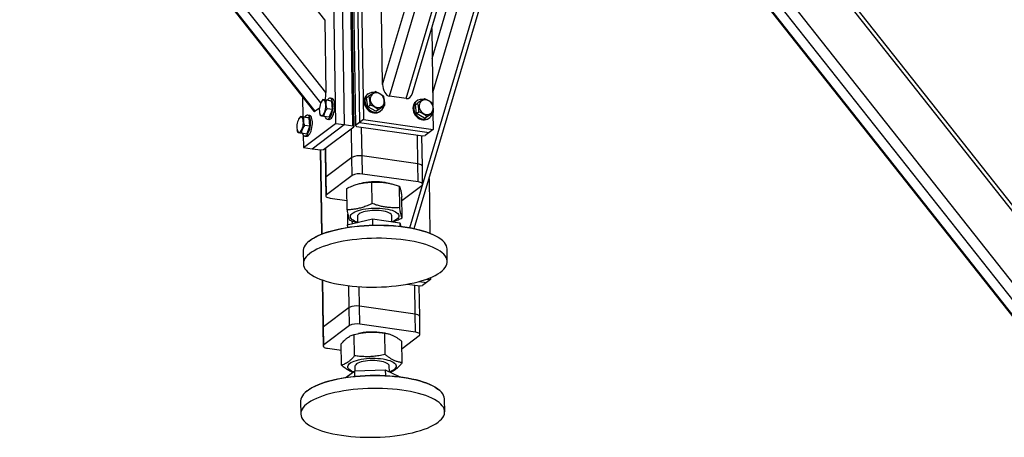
# Model space of a CAD drawing. Header units: millimetres. Extents: x 5 to 589, y 5 to 415.
# Tile 22 of 71: x 240 to 297, y 264 to 289. Entities that reach past the tile are written whole.
import ezdxf

# ---------------------------------------------------------------- set-up
doc = ezdxf.new("R2010")
doc.units = ezdxf.units.MM
doc.layers.add('TRAIT-FORT', color=4, linetype='Continuous', lineweight=25)

msp = doc.modelspace()

# ---------------------------------------------------------------- linework, layer by layer
at = {"layer": 'TRAIT-FORT', "color": 4, "linetype": 'Continuous', "lineweight": 25}
for p, q in [((261.313, 284.8296), (271.1963, 318.1592)), ((261.7264, 284.1488), (271.6437, 317.5931)), ((262.6854, 284.0122), (272.3705, 316.6735)), ((263.0464, 284.3219), (272.5663, 316.4258)), ((264.1858, 286.3384), (272.96, 315.9277)), ((264.216, 284.3657), (273.4074, 315.3616)), ((262.8939, 276.5365), (274.1342, 314.442)), ((263.1486, 276.4873), (274.3299, 314.1943)), ((257.9701, 288.5803), (241.0943, 309.9327)), ((258.0346, 284.3731), (241.1588, 305.7255)), ((300.7842, 269.5644), (271.9239, 306.0805)), ((257.7385, 283.7621), (240.801, 305.1926)), ((300.488, 268.9535), (271.7114, 305.3638)), ((240.3079, 304.8217), (257.3194, 283.2975)), ((257.4178, 283.2786), (240.3602, 304.861)), ((271.4969, 304.6403), (300.069, 268.4888)), ((300.1674, 268.47), (271.5196, 304.7171)), ((260.0347, 294.2958), (260.2109, 282.8006)), ((258.4139, 294.0701), (258.5901, 282.5749)), ((258.9187, 293.9982), (259.0949, 282.503)), ((259.5996, 282.4311), (259.4234, 293.9263)), ((259.4779, 293.877), (259.6542, 282.3818)), ((259.5707, 293.9468), (259.747, 282.4516)), ((259.8027, 294.1213), (259.979, 282.6261)), ((300.7197, 273.7716), (285.7805, 292.6738)), ((300.6229, 274.2365), (286.0661, 292.6548)), ((261.313, 284.8296), (261.2485, 289.0368)), ((257.9701, 288.5803), (258.0346, 284.3731)), ((264.1592, 288.0745), (264.227, 283.6522)), ((256.6896, 284.0944), (256.707, 282.9572)), ((258.1589, 283.9127), (257.8563, 283.9558)), ((258.3717, 283.8708), (258.0691, 283.9139)), ((258.1589, 283.9127), (258.3717, 283.8708)), ((258.3819, 284.0155), (258.281, 284.0299)), ((258.4076, 283.3831), (258.3717, 283.8708)), ((260.3876, 284.0589), (260.5267, 284.1635)), ((260.4566, 283.5412), (260.3876, 284.0589)), ((260.4796, 284.2826), (260.4332, 284.2477)), ((262.6854, 284.0122), (261.7264, 284.1488)), ((263.3062, 283.8799), (263.2598, 283.845)), ((257.6601, 283.4609), (257.4178, 283.2786)), ((257.7615, 283.8081), (257.7511, 283.788)), ((258.4076, 283.3831), (258.105, 283.4262)), ((258.2307, 282.9371), (258.4076, 283.3831)), ((260.4566, 283.5412), (260.5957, 283.6459)), ((260.916, 283.2766), (260.4566, 283.5412)), ((260.916, 283.2766), (261.3064, 283.5296)), ((260.916, 283.2766), (261.0551, 283.3812)), ((261.168, 283.271), (261.2144, 283.3059)), ((261.3064, 283.5296), (261.4455, 283.6342)), ((263.2141, 283.6561), (263.3532, 283.7608)), ((263.2831, 283.1385), (263.2141, 283.6561)), ((256.4624, 282.8309), (256.452, 282.8107)), ((256.8598, 282.9354), (256.5572, 282.9785)), ((257.0726, 282.8936), (256.77, 282.9367)), ((256.8598, 282.9354), (257.0726, 282.8936)), ((257.0828, 283.0382), (256.9819, 283.0526)), ((257.1085, 282.4058), (257.0726, 282.8936)), ((257.6673, 283.2002), (257.6721, 283.1759)), ((257.7153, 283.0221), (257.6751, 283.177)), ((258.2307, 282.9371), (257.9281, 282.9802)), ((258.1086, 282.8199), (258.2095, 282.8055)), ((260.2109, 282.8006), (259.979, 282.6261)), ((260.2109, 282.8006), (264.2489, 282.2253)), ((263.2831, 283.1385), (263.4222, 283.2431)), ((263.7425, 282.8739), (263.2831, 283.1385)), ((263.7425, 282.8739), (264.1329, 283.1269)), ((263.7425, 282.8739), (263.8816, 282.9785)), ((263.9945, 282.8683), (264.0409, 282.9032)), ((264.1329, 283.1269), (264.272, 283.2315)), ((264.2339, 283.2028), (264.2489, 282.2253)), ((256.3682, 282.2229), (256.373, 282.1986)), ((256.4162, 282.0448), (256.376, 282.1998)), ((256.7343, 281.1788), (258.5901, 282.5749)), ((257.1085, 282.4058), (256.8059, 282.4489)), ((256.9316, 281.9599), (257.1085, 282.4058)), ((257.239, 281.1069), (259.0949, 282.503)), ((257.8911, 281.0555), (259.6542, 282.3818)), ((258.5901, 282.5749), (259.0949, 282.503)), ((259.0949, 282.503), (259.5996, 282.4311)), ((259.5406, 280.6051), (259.515, 282.2771)), ((259.6542, 282.3818), (259.5996, 282.4311)), ((259.979, 282.6261), (259.747, 282.4516)), ((259.747, 282.4516), (259.8015, 282.4023)), ((259.8015, 282.4023), (263.6375, 281.8558)), ((259.979, 282.6261), (264.0169, 282.0508)), ((260.13, 280.6871), (260.1044, 282.3592)), ((264.2489, 282.2253), (264.0169, 282.0508)), ((256.9316, 281.9599), (256.629, 282.003)), ((256.7232, 281.903), (256.7343, 281.1788)), ((256.8095, 281.8426), (256.9104, 281.8282)), ((263.3603, 280.2269), (263.3347, 281.8989)), ((263.6191, 280.0941), (263.592, 281.8622)), ((263.6375, 281.8558), (263.7849, 281.8763)), ((264.0169, 282.0508), (263.7849, 281.8763)), ((256.7343, 281.1788), (257.239, 281.1069)), ((257.239, 281.1069), (257.7438, 281.035)), ((257.704, 281.0406), (257.7788, 276.1632)), ((257.7438, 281.035), (257.8911, 281.0555)), ((257.8201, 276.1797), (257.7456, 281.0352)), ((257.9892, 281.1293), (258.0153, 279.4238)), ((258.0559, 279.4882), (258.0303, 281.1602)), ((259.5406, 280.6051), (258.0559, 279.4882)), ((259.5566, 279.56), (259.5406, 280.6051)), ((263.3603, 280.2269), (260.13, 280.6871)), ((260.146, 279.6421), (260.13, 280.6871)), ((263.3764, 279.1819), (263.3603, 280.2269)), ((263.6352, 279.0491), (263.6191, 280.0941)), ((258.0153, 279.4238), (258.0314, 278.3788)), ((258.072, 278.4432), (258.0559, 279.4882)), ((259.5566, 279.56), (258.072, 278.4432)), ((263.3764, 279.1819), (260.146, 279.6421)), ((264.0059, 279.3786), (264.0543, 276.2236)), ((259.2606, 277.5715), (259.2416, 278.8112)), ((260.1965, 279.1292), (260.1336, 279.1174)), ((260.7122, 277.9314), (260.6932, 279.1712)), ((261.5143, 279.1396), (261.457, 279.1485)), ((262.3059, 277.6964), (262.2869, 278.9361)), ((262.4326, 278.1106), (263.5946, 278.9847)), ((258.2902, 278.246), (259.2524, 278.1089)), ((262.4481, 277.1014), (262.4291, 278.3411)), ((259.2741, 276.6917), (260.7257, 277.0517)), ((259.3139, 276.7016), (259.3044, 277.3213)), ((259.8566, 277.1833), (259.8619, 276.8375)), ((260.7257, 277.0517), (260.7313, 276.684)), ((260.7257, 277.0517), (262.3194, 276.8166)), ((261.8614, 276.8842), (261.8564, 277.214)), ((259.2741, 276.6917), (259.2762, 276.5539)), ((259.545, 276.9306), (259.5477, 276.7596)), ((259.7808, 276.8591), (259.7814, 276.8175)), ((261.9918, 276.865), (262.0071, 276.9166)), ((262.3194, 276.8166), (262.3225, 276.6186)), ((262.3194, 276.8166), (262.368, 276.6133)), ((257.0444, 275.7363), (256.9933, 275.69)), ((264.7641, 275.8091), (264.7116, 275.8538)), ((256.7203, 275.1754), (256.7316, 274.4439)), ((265.0639, 274.5716), (265.0527, 275.3031)), ((264.0939, 273.6437), (264.0956, 273.5294)), ((257.8194, 273.5129), (257.8621, 270.728)), ((257.9027, 270.7923), (257.8612, 273.4981)), ((259.3874, 271.9092), (259.368, 273.1713)), ((259.9768, 271.9913), (259.9595, 273.1169)), ((262.7458, 273.2651), (263.4843, 273.1599)), ((263.2071, 271.531), (263.1814, 273.203)), ((263.4248, 273.4174), (263.8636, 273.3549)), ((263.4659, 271.3982), (263.4388, 273.1664)), ((263.4843, 273.1599), (263.6316, 273.1804)), ((263.8636, 273.3549), (263.6316, 273.1804)), ((264.0956, 273.5294), (263.8636, 273.3549)), ((263.8794, 273.5602), (264.0956, 273.5294)), ((259.3874, 271.9092), (257.9027, 270.7923)), ((259.4034, 270.8642), (259.3874, 271.9092)), ((263.2071, 271.531), (259.9768, 271.9913)), ((259.9928, 270.9462), (259.9768, 271.9913)), ((263.2231, 270.486), (263.2071, 271.531)), ((263.4819, 270.3532), (263.4659, 271.3982)), ((257.9187, 269.7473), (257.9027, 270.7923)), ((259.4034, 270.8642), (257.9187, 269.7473)), ((263.2231, 270.486), (259.9928, 270.9462)), ((257.8621, 270.728), (257.8781, 269.6829)), ((259.6989, 269.1198), (259.6799, 270.3595)), ((260.0433, 270.4333), (259.9308, 270.4123)), ((261.4592, 270.4285), (261.3037, 270.4526)), ((261.4571, 269.1919), (261.4381, 270.4317)), ((262.4466, 269.5406), (263.4413, 270.2888)), ((258.9429, 268.5684), (258.9239, 269.8082)), ((262.4593, 268.7127), (262.4403, 269.9524)), ((258.1369, 269.5501), (258.9296, 269.4372)), ((259.7034, 268.4875), (259.7072, 268.2363)), ((261.708, 268.1986), (261.7031, 268.5181)), ((259.206, 267.8708), (259.7124, 268.2401)), ((259.7124, 268.2401), (261.4706, 268.3122)), ((259.7171, 267.9342), (259.7124, 268.2401)), ((261.4706, 268.3122), (261.4757, 267.9783)), ((261.4706, 268.3122), (262.3243, 267.904)), ((256.8911, 267.0404), (256.84, 266.9941)), ((264.6109, 267.1133), (264.5584, 267.1579)), ((256.5671, 266.4795), (256.5783, 265.748)), ((264.9107, 265.8757), (264.8995, 266.6072))]:
    msp.add_line(p, q, dxfattribs=at)
at = {"layer": 'TRAIT-FORT', "color": 4, "linetype": 'Continuous', "lineweight": 25, "flags": 128}
for points in [[(257.6564, 283.2833), (257.6666, 283.204), (257.6844, 283.1367), (257.7091, 283.0841), (257.7396, 283.0486), (257.7745, 283.0317), (257.8124, 283.0343), (257.8515, 283.0561), (257.8902, 283.0962), (257.9268, 283.1529), (257.9596, 283.2237), (257.9873, 283.3054), (258.0086, 283.3946), (258.0226, 283.4874), (258.0287, 283.5795), (258.0266, 283.6672), (258.0164, 283.7464), (257.9986, 283.8138), (257.9739, 283.8664), (257.9434, 283.9019), (257.9084, 283.9187), (257.8706, 283.9162), (257.8314, 283.8944), (257.7927, 283.8543), (257.7562, 283.7976), (257.7233, 283.7268), (257.6957, 283.645), (257.6744, 283.5558), (257.6604, 283.4631), (257.6543, 283.3709), (257.6564, 283.2833)], [(257.9776, 282.9732), (258.0026, 282.9129), (258.0357, 282.8633), (258.0739, 282.8317), (258.116, 282.8191), (258.1606, 282.8261), (258.2064, 282.8522), (258.2517, 282.8968), (258.2953, 282.9584), (258.3356, 283.0349), (258.3713, 283.124), (258.4014, 283.2228), (258.4249, 283.328), (258.441, 283.4364), (258.4491, 283.5444), (258.4491, 283.6486), (258.4409, 283.7455), (258.4248, 283.8322), (258.4013, 283.9057), (258.3712, 283.9639), (258.3354, 284.0047), (258.295, 284.0268), (258.2515, 284.0296), (258.2061, 284.013), (258.1604, 283.9775), (258.1158, 283.9242), (258.1124, 283.9193)], [(258.2095, 282.8055), (258.217, 282.8047), (258.2616, 282.8117), (258.3073, 282.8379), (258.3527, 282.8824), (258.3962, 282.944), (258.4365, 283.0206), (258.4723, 283.1096), (258.5024, 283.2084), (258.5258, 283.3137), (258.5419, 283.422), (258.5501, 283.53), (258.55, 283.6342), (258.5418, 283.7311), (258.5257, 283.8178), (258.5022, 283.8914), (258.4721, 283.9495), (258.4363, 283.9903), (258.396, 284.0124), (258.3819, 284.0155)], [(260.2844, 284.0526), (260.2561, 283.9585), (260.2454, 283.858), (260.2525, 283.7543), (260.2773, 283.6508), (260.3188, 283.5508), (260.3759, 283.4574), (260.4466, 283.3738), (260.5286, 283.3026), (260.6194, 283.2461), (260.7161, 283.206), (260.8154, 283.1838), (260.9143, 283.18), (261.0095, 283.1948), (261.098, 283.2278), (261.168, 283.271)], [(260.3308, 284.0875), (260.3025, 283.9934), (260.2918, 283.8929), (260.2989, 283.7892), (260.3237, 283.6857), (260.3652, 283.5857), (260.4223, 283.4923), (260.493, 283.4087), (260.575, 283.3375), (260.6658, 283.281), (260.7625, 283.2409), (260.8618, 283.2187), (260.9607, 283.2149), (261.0559, 283.2297), (261.1444, 283.2627), (261.2234, 283.3128), (261.2902, 283.3784), (261.3428, 283.4573), (261.3795, 283.5471), (261.3911, 283.5933)], [(260.6057, 283.9219), (260.6264, 283.8333), (260.6637, 283.7482), (260.7162, 283.6705), (260.7815, 283.6036), (260.8567, 283.5503), (260.9386, 283.5131), (261.0236, 283.4934), (261.108, 283.4923), (261.1881, 283.5097), (261.2604, 283.5448), (261.3217, 283.5962), (261.3693, 283.6616), (261.4012, 283.7381), (261.416, 283.8225), (261.413, 283.9109), (261.3924, 283.9995), (261.3551, 284.0846), (261.3026, 284.1622), (261.2373, 284.2292), (261.1621, 284.2824), (261.0802, 284.3197), (260.9951, 284.3394), (260.9108, 284.3405), (260.8307, 284.3231), (260.7584, 284.288), (260.6971, 284.2366), (260.6495, 284.1712), (260.6175, 284.0947), (260.6028, 284.0103), (260.6057, 283.9219)], [(263.4323, 283.5192), (263.4529, 283.4305), (263.4903, 283.3455), (263.5427, 283.2678), (263.608, 283.2009), (263.6832, 283.1476), (263.7652, 283.1104), (263.8502, 283.0907), (263.9346, 283.0896), (264.0146, 283.1069), (264.0869, 283.1421), (264.1482, 283.1935), (264.1959, 283.2589), (264.2278, 283.3354), (264.2426, 283.4197), (264.2396, 283.5082), (264.219, 283.5968), (264.1816, 283.6818), (264.1291, 283.7595), (264.0639, 283.8265), (263.9886, 283.8797), (263.9067, 283.917), (263.8217, 283.9366), (263.7373, 283.9378), (263.6572, 283.9204), (263.585, 283.8852), (263.5237, 283.8339), (263.476, 283.7685), (263.4441, 283.6919), (263.4293, 283.6076), (263.4323, 283.5192)], [(263.1109, 283.6498), (263.0827, 283.5557), (263.072, 283.4552), (263.0791, 283.3516), (263.1038, 283.2481), (263.1454, 283.148), (263.2024, 283.0547), (263.2731, 282.9711), (263.3552, 282.8999), (263.446, 282.8433), (263.5426, 282.8033), (263.642, 282.781), (263.7408, 282.7773), (263.8361, 282.7921), (263.9246, 282.8251), (263.9945, 282.8683)], [(263.1573, 283.6847), (263.1291, 283.5906), (263.1183, 283.4901), (263.1255, 283.3865), (263.1502, 283.283), (263.1918, 283.1829), (263.2488, 283.0896), (263.3195, 283.006), (263.4016, 282.9348), (263.4924, 282.8782), (263.589, 282.8382), (263.6884, 282.8159), (263.7872, 282.8122), (263.8825, 282.827), (263.971, 282.86), (264.0499, 282.9101), (264.1168, 282.9757), (264.1694, 283.0546), (264.206, 283.1443), (264.2176, 283.1906)], [(256.3573, 282.306), (256.3675, 282.2268), (256.3853, 282.1594), (256.41, 282.1068), (256.4405, 282.0713), (256.4754, 282.0545), (256.5133, 282.057), (256.5524, 282.0788), (256.5911, 282.1189), (256.6277, 282.1756), (256.6605, 282.2464), (256.6882, 282.3282), (256.7095, 282.4174), (256.7235, 282.5101), (256.7296, 282.6023), (256.7275, 282.6899), (256.7173, 282.7691), (256.6994, 282.8365), (256.6748, 282.8891), (256.6443, 282.9246), (256.6093, 282.9415), (256.5715, 282.9389), (256.5323, 282.9171), (256.4936, 282.877), (256.4571, 282.8203), (256.4242, 282.7495), (256.3966, 282.6677), (256.3753, 282.5786), (256.3613, 282.4858), (256.3552, 282.3936), (256.3573, 282.306)], [(256.6785, 281.9959), (256.7035, 281.9356), (256.7366, 281.886), (256.7748, 281.8544), (256.8169, 281.8419), (256.8615, 281.8488), (256.9073, 281.875), (256.9526, 281.9196), (256.9962, 281.9811), (257.0365, 282.0577), (257.0722, 282.1468), (257.1023, 282.2455), (257.1258, 282.3508), (257.1419, 282.4591), (257.15, 282.5671), (257.15, 282.6713), (257.1418, 282.7683), (257.1257, 282.8549), (257.1022, 282.9285), (257.0721, 282.9866), (257.0363, 283.0274), (256.9959, 283.0495), (256.9524, 283.0524), (256.907, 283.0357), (256.8613, 283.0002), (256.8167, 282.9469), (256.8133, 282.942)], [(256.9104, 281.8282), (256.9179, 281.8275), (256.9625, 281.8344), (257.0082, 281.8606), (257.0536, 281.9052), (257.0971, 281.9667), (257.1374, 282.0433), (257.1732, 282.1324), (257.2033, 282.2311), (257.2267, 282.3364), (257.2428, 282.4448), (257.251, 282.5528), (257.2509, 282.6569), (257.2427, 282.7539), (257.2266, 282.8405), (257.2031, 282.9141), (257.173, 282.9722), (257.1372, 283.013), (257.0969, 283.0352), (257.0828, 283.0382)], [(263.6191, 280.0941), (263.6136, 280.117), (263.5915, 280.1453), (263.5534, 280.1714), (263.5007, 280.1942), (263.4355, 280.213), (263.3603, 280.2269)], [(263.6191, 280.0941), (263.6136, 280.117), (263.5915, 280.1453), (263.5534, 280.1714), (263.5007, 280.1942), (263.4355, 280.213), (263.3603, 280.2269)], [(263.5946, 278.9847), (263.623, 279.0131), (263.6348, 279.0425), (263.6296, 279.072), (263.6075, 279.1003), (263.5694, 279.1264), (263.5168, 279.1492), (263.4516, 279.1679), (263.3764, 279.1819)], [(258.072, 278.4432), (258.0435, 278.4148), (258.0317, 278.3854), (258.0369, 278.3559), (258.059, 278.3276), (258.0971, 278.3015), (258.1498, 278.2787), (258.2149, 278.2599), (258.2902, 278.246)], [(259.8617, 276.85), (259.7874, 276.8765), (259.6877, 276.9203), (259.6044, 276.9679), (259.5387, 277.0188), (259.4916, 277.0722), (259.4635, 277.1274), (259.4551, 277.1836), (259.4663, 277.24), (259.497, 277.2958), (259.5468, 277.3502), (259.615, 277.4026), (259.7006, 277.452), (259.8024, 277.4979), (259.9191, 277.5396), (260.0489, 277.5766), (260.19, 277.6082), (260.3405, 277.634), (260.4982, 277.6538), (260.661, 277.6672), (260.8265, 277.674), (260.9924, 277.6741), (261.1564, 277.6675), (261.3162, 277.6544), (261.4696, 277.6348), (261.6144, 277.6092), (261.7485, 277.5778), (261.8701, 277.541), (261.9774, 277.4995), (262.069, 277.4537), (262.1436, 277.4043), (262.2002, 277.3521), (262.2378, 277.2977), (262.2561, 277.2419), (262.2548, 277.1855), (262.2338, 277.1293), (262.1934, 277.0741), (262.1343, 277.0206), (262.0573, 276.9696), (261.9634, 276.9218), (261.8684, 276.8832)], [(261.8564, 277.214), (261.8553, 277.2277), (261.8392, 277.2746), (261.804, 277.3199), (261.7504, 277.3629), (261.6793, 277.4027), (261.5922, 277.4385), (261.4908, 277.4697), (261.3771, 277.4956), (261.2532, 277.5156), (261.1216, 277.5296), (260.9849, 277.5371), (260.8456, 277.538), (260.7066, 277.5323), (260.5704, 277.5201), (260.4399, 277.5016), (260.3174, 277.4773), (260.2055, 277.4475), (260.1062, 277.4129), (260.0215, 277.3741), (259.9531, 277.3319), (259.9022, 277.2871), (259.87, 277.2406), (259.8569, 277.1933), (259.8566, 277.1833)], [(265.0527, 275.3031), (265.0429, 275.393), (265.0132, 275.4897), (264.9638, 275.5852), (264.8951, 275.6791), (264.8072, 275.7709), (264.7006, 275.8601), (264.5759, 275.9464), (264.4335, 276.0293), (264.2743, 276.1085), (264.0989, 276.1835), (263.9083, 276.254), (263.7032, 276.3197), (263.4847, 276.3802), (263.2538, 276.4353), (263.0116, 276.4847), (262.7593, 276.5282), (262.4981, 276.5655), (262.2292, 276.5965), (261.9539, 276.621), (261.6735, 276.6389), (261.3894, 276.6502), (261.1029, 276.6548), (260.8153, 276.6526), (260.5281, 276.6436), (260.2426, 276.628), (259.9601, 276.6058), (259.6821, 276.577), (259.4098, 276.5419), (259.1446, 276.5005), (258.8876, 276.4532), (258.6402, 276.4001), (258.4035, 276.3414), (258.1786, 276.2775), (257.9666, 276.2086), (257.7685, 276.1351), (257.5853, 276.0574), (257.4178, 275.9757), (257.2669, 275.8905), (257.1332, 275.8023), (257.0174, 275.7113), (256.92, 275.6181), (256.8415, 275.5231), (256.7823, 275.4268), (256.7427, 275.3295), (256.7228, 275.2318), (256.7203, 275.1754)], [(257.0444, 275.7363), (257.0682, 275.7573), (257.1824, 275.847), (257.3143, 275.9341), (257.4633, 276.0181), (257.6285, 276.0987), (257.8093, 276.1754), (258.0047, 276.2479), (258.2139, 276.3159), (258.4358, 276.3789), (258.6693, 276.4368), (258.9135, 276.4892), (259.167, 276.536), (259.4287, 276.5768), (259.6974, 276.6114), (259.9717, 276.6398), (260.2504, 276.6617), (260.5321, 276.6772), (260.8155, 276.686), (261.0992, 276.6881), (261.3819, 276.6837), (261.6623, 276.6725), (261.9389, 276.6548), (262.2105, 276.6306), (262.4758, 276.6001), (262.7336, 276.5632), (262.9825, 276.5204), (263.2214, 276.4716), (263.4492, 276.4173), (263.6648, 276.3575), (263.8672, 276.2927), (264.0553, 276.2232), (264.2283, 276.1492), (264.3855, 276.0711), (264.5259, 275.9892), (264.649, 275.9041), (264.7116, 275.8538)], [(256.7315, 274.4515), (256.7414, 274.354), (256.7711, 274.2573), (256.8204, 274.1618), (256.8892, 274.0679), (256.9771, 273.9761), (257.0836, 273.8869), (257.2084, 273.8006), (257.3507, 273.7176), (257.5099, 273.6385), (257.6853, 273.5635), (257.876, 273.493), (258.0811, 273.4273), (258.2996, 273.3668), (258.5305, 273.3117), (258.7726, 273.2623), (259.0249, 273.2188), (259.2861, 273.1815), (259.555, 273.1505), (259.8303, 273.126), (260.1107, 273.108), (260.3948, 273.0968), (260.6814, 273.0922), (260.9689, 273.0944), (261.2562, 273.1034), (261.5417, 273.119), (261.8241, 273.1412), (262.1021, 273.17), (262.3744, 273.2051), (262.6397, 273.2465), (262.8966, 273.2938), (263.1441, 273.3469), (263.3808, 273.4056), (263.6057, 273.4695), (263.8177, 273.5384), (264.0157, 273.6119), (264.1989, 273.6896), (264.3664, 273.7713), (264.5174, 273.8564), (264.6511, 273.9447), (264.7669, 274.0357), (264.8643, 274.1289), (264.9427, 274.2239), (265.0019, 274.3202), (265.0416, 274.4175), (265.0615, 274.5151), (265.0615, 274.6128), (265.0417, 274.7099), (265.0022, 274.8061), (264.9431, 274.9009), (264.8647, 274.9938), (264.7674, 275.0843), (264.6517, 275.1722), (264.5181, 275.2568), (264.3672, 275.3379), (264.1998, 275.415), (264.0167, 275.4878), (263.8187, 275.556), (263.6068, 275.6191), (263.3819, 275.677), (263.1453, 275.7292), (262.8979, 275.7757), (262.641, 275.8161), (262.3758, 275.8503), (262.1035, 275.878), (261.8255, 275.8993), (261.5431, 275.9139), (261.2576, 275.9218), (260.9704, 275.923), (260.6828, 275.9174), (260.3963, 275.9051), (260.1121, 275.8862), (259.8317, 275.8607), (259.5564, 275.8287), (259.2875, 275.7905), (259.0262, 275.7461), (258.7739, 275.6958), (258.5316, 275.6399), (258.3007, 275.5786), (258.0821, 275.5121), (257.877, 275.4409), (257.6862, 275.3652), (257.5108, 275.2855), (257.3515, 275.202), (257.2091, 275.1153), (257.0842, 275.0256), (256.9776, 274.9335), (256.8896, 274.8393), (256.8207, 274.7436), (256.7713, 274.6467), (256.7415, 274.5492), (256.7315, 274.4515)], [(263.4659, 271.3982), (263.4603, 271.4211), (263.4382, 271.4494), (263.4001, 271.4755), (263.3475, 271.4984), (263.2823, 271.5171), (263.2071, 271.531)], [(263.4659, 271.3982), (263.4603, 271.4211), (263.4382, 271.4494), (263.4001, 271.4755), (263.3475, 271.4984), (263.2823, 271.5171), (263.2071, 271.531)], [(263.4413, 270.2888), (263.4698, 270.3172), (263.4816, 270.3466), (263.4764, 270.3761), (263.4543, 270.4044), (263.4162, 270.4305), (263.3635, 270.4533), (263.2983, 270.4721), (263.2231, 270.486)], [(257.9187, 269.7473), (257.8903, 269.7189), (257.8784, 269.6895), (257.8836, 269.66), (257.9057, 269.6317), (257.9439, 269.6056), (257.9965, 269.5828), (258.0617, 269.5641), (258.1369, 269.5501)], [(259.3063, 268.4455), (259.3028, 268.5018), (259.3189, 268.5581), (259.3544, 268.6137), (259.4089, 268.6677), (259.4815, 268.7194), (259.5713, 268.768), (259.677, 268.8129), (259.7971, 268.8535), (259.9299, 268.8891), (260.0736, 268.9193), (260.2261, 268.9437), (260.3853, 268.9619), (260.5489, 268.9736), (260.7148, 268.9787), (260.8804, 268.9772), (261.0436, 268.969), (261.202, 268.9542), (261.3534, 268.9331), (261.4957, 268.906), (261.6269, 268.8732), (261.745, 268.8352), (261.8486, 268.7925), (261.9361, 268.7458), (262.0063, 268.6956), (262.0581, 268.6428), (262.091, 268.588), (262.1044, 268.532), (262.0981, 268.4756), (262.0722, 268.4195), (262.0271, 268.3646), (261.9635, 268.3117), (261.8821, 268.2615), (261.7842, 268.2146), (261.7245, 268.1908)], [(261.7031, 268.5181), (261.7031, 268.52), (261.6918, 268.5671), (261.6613, 268.6129), (261.6122, 268.6566), (261.5454, 268.6972), (261.4622, 268.7341), (261.3642, 268.7665), (261.2533, 268.7937), (261.1318, 268.8153), (261.0019, 268.8308), (260.8662, 268.8399), (260.7273, 268.8425), (260.5879, 268.8384), (260.4508, 268.8278), (260.3186, 268.8109), (260.1939, 268.788), (260.0791, 268.7595), (259.9765, 268.7261), (259.888, 268.6883), (259.8153, 268.6469), (259.76, 268.6026), (259.723, 268.5565), (259.7051, 268.5092), (259.7034, 268.4875)], [(264.8995, 266.6072), (264.8989, 266.6241), (264.8841, 266.7214), (264.8494, 266.8178), (264.7952, 266.913), (264.7216, 267.0064), (264.629, 267.0976), (264.5179, 267.1861), (264.3887, 267.2716), (264.242, 267.3536), (264.0787, 267.4318), (263.8994, 267.5057), (263.7051, 267.575), (263.4965, 267.6395), (263.2748, 267.6987), (263.041, 267.7523), (262.7962, 267.8003), (262.5416, 267.8422), (262.2783, 267.878), (262.0077, 267.9073), (261.731, 267.9302), (261.4496, 267.9465), (261.1647, 267.9561), (260.8778, 267.959), (260.5902, 267.9551), (260.3033, 267.9445), (260.0184, 267.9272), (259.7369, 267.9033), (259.4602, 267.8729), (259.1896, 267.8362), (258.9263, 267.7934), (258.6716, 267.7446), (258.4267, 267.69), (258.1928, 267.63), (257.9711, 267.5648), (257.7625, 267.4948), (257.568, 267.4202), (257.3887, 267.3414), (257.2253, 267.2589), (257.0786, 267.1729), (256.9493, 267.0839), (256.838, 266.9924), (256.7453, 266.8987), (256.6717, 266.8033), (256.6173, 266.7067), (256.5826, 266.6092), (256.5677, 266.5115), (256.5671, 266.4795)], [(256.8911, 267.0404), (256.9989, 267.1289), (257.1265, 267.2167), (257.2712, 267.3016), (257.4325, 267.383), (257.6094, 267.4608), (257.8013, 267.5343), (258.0071, 267.6035), (258.2259, 267.6678), (258.4567, 267.727), (258.6983, 267.7808), (258.9495, 267.829), (259.2093, 267.8713), (259.4764, 267.9075), (259.7494, 267.9374), (260.0271, 267.961), (260.3082, 267.978), (260.5913, 267.9885), (260.8751, 267.9924), (261.1582, 267.9895), (261.4392, 267.9801), (261.7169, 267.964), (261.9899, 267.9414), (262.2569, 267.9124), (262.5167, 267.8771), (262.7679, 267.8358), (263.0095, 267.7885), (263.2401, 267.7355), (263.4589, 267.6771), (263.6646, 267.6135), (263.8564, 267.5451), (264.0333, 267.4722), (264.1945, 267.3951), (264.3391, 267.3142), (264.4666, 267.2298), (264.5584, 267.1579)], [(259.632, 268.1814), (259.6077, 268.1912), (259.512, 268.236), (259.4331, 268.2845), (259.3719, 268.3361), (259.3295, 268.39), (259.3063, 268.4455)], [(260.7452, 267.2264), (260.4578, 267.2191), (260.1717, 267.2052), (259.8884, 267.1846), (259.6091, 267.1574), (259.3353, 267.1239), (259.0681, 267.0841), (258.809, 267.0382), (258.5591, 266.9865), (258.3195, 266.9292), (258.0916, 266.8665), (257.8763, 266.7989), (257.6747, 266.7265), (257.4876, 266.6498), (257.3162, 266.5691), (257.161, 266.4848), (257.0229, 266.3972), (256.9026, 266.3069), (256.8006, 266.2142), (256.7173, 266.1196), (256.6533, 266.0236), (256.6087, 265.9265), (256.5839, 265.8289), (256.5789, 265.7312), (256.5937, 265.6339), (256.6283, 265.5374), (256.6826, 265.4423), (256.7561, 265.3489), (256.8487, 265.2577), (256.9599, 265.1691), (257.0891, 265.0836), (257.2357, 265.0016), (257.3991, 264.9235), (257.5783, 264.8495), (257.7727, 264.7802), (257.9812, 264.7158), (258.2029, 264.6566), (258.4367, 264.6029), (258.6815, 264.555), (258.9362, 264.513), (259.1994, 264.4773), (259.4701, 264.4479), (259.7468, 264.425), (260.0282, 264.4087), (260.3131, 264.3991), (260.6, 264.3963), (260.8876, 264.4002), (261.1745, 264.4108), (261.4594, 264.4281), (261.7408, 264.4519), (262.0176, 264.4823), (262.2882, 264.519), (262.5515, 264.5619), (262.8062, 264.6107), (263.0511, 264.6652), (263.2849, 264.7252), (263.5067, 264.7904), (263.7153, 264.8605), (263.9097, 264.9351), (264.0891, 265.0138), (264.2525, 265.0964), (264.3992, 265.1824), (264.5285, 265.2713), (264.6397, 265.3629), (264.7324, 265.4566), (264.8061, 265.552), (264.8604, 265.6486), (264.8952, 265.746), (264.9101, 265.8437), (264.9052, 265.9413), (264.8804, 266.0382), (264.836, 266.1341), (264.772, 266.2284), (264.6889, 266.3208), (264.5869, 266.4107), (264.4667, 266.4978), (264.3287, 266.5816), (264.1736, 266.6617), (264.0022, 266.7378), (263.8153, 266.8095), (263.6137, 266.8764), (263.3985, 266.9382), (263.1706, 266.9947), (262.9311, 267.0455), (262.6813, 267.0905), (262.4222, 267.1294), (262.1551, 267.1619), (261.8813, 267.1881), (261.602, 267.2077), (261.3187, 267.2206), (261.0326, 267.2269), (260.7452, 267.2264)]]:
    msp.add_lwpolyline(points, dxfattribs=at)
at = {"layer": 'TRAIT-FORT', "color": 4, "linetype": 'Continuous', "lineweight": 25}
for centre, radius, start, end in [((260.7104, 283.8819), 0.459, 127.1518, 158.16526), ((260.7593, 283.9127), 0.4628, 81.18578, 157.81636), ((263.5859, 283.51), 0.4628, 81.18578, 157.81636), ((263.537, 283.4791), 0.459, 127.1518, 158.16526), ((259.9577, 279.7672), 0.9359, 79.39116, 116.46504), ((258.0936, 279.4194), 0.0784, 118.72091, 176.77604), ((259.9737, 278.7222), 0.9359, 79.39116, 116.46504), ((260.8854, 275.3103), 3.8805, 81.53033, 100.22633), ((259.8045, 271.0714), 0.9359, 79.39116, 116.46504), ((257.9404, 270.7236), 0.0784, 118.72091, 176.77604), ((259.8205, 270.0264), 0.9359, 79.39116, 116.46504), ((260.7321, 266.6179), 3.8771, 81.52211, 100.23454)]:
    msp.add_arc(centre, radius, start, end, dxfattribs=at)
for centre, major_axis, ratio, start_param, end_param in [((261.7168, 284.7721), (-0.0784, 0.624), 0.6350202, 1.3991462, 2.9699426), ((257.849, 284.2335), (0.034, 0.6387), 0.286053, 4.2428186, 4.9479795), ((262.6758, 284.6355), (-0.0784, 0.624), 0.6350202, 2.9699426, 4.108052), ((257.4082, 283.9019), (0.034, 0.6387), 0.286053, 2.8275436, 3.3771832)]:
    msp.add_ellipse(centre, major_axis=major_axis, ratio=ratio, start_param=start_param, end_param=end_param, dxfattribs=at)
for points, knots in [([(257.8563, 283.9558), (257.8287, 283.9189), (257.7926, 283.8709), (257.7692, 283.8192), (257.7637, 283.8071)], [0, 0, 0, 0, 0.7663827, 1, 1, 1, 1]), ([(257.8563, 283.9558), (257.8637, 283.9537), (257.8786, 283.9496), (257.9258, 283.9399), (257.9907, 283.9277), (258.0428, 283.9186), (258.0691, 283.9139)], [0, 0, 0, 0, 0.2646049, 0.5349477, 0.7653431, 1, 1, 1, 1]), ([(258.105, 283.4262), (258.0851, 283.4904), (258.0522, 283.5967), (258.0436, 283.7452), (258.0538, 283.8428), (258.0657, 283.8981), (258.0691, 283.9139)], [0, 0, 0, 0, 0.38554949, 0.63764185, 0.89654625, 1, 1, 1, 1]), ([(260.9171, 284.4165), (260.8883, 284.3984), (260.8301, 284.3617), (260.7323, 284.2988), (260.6298, 284.2317), (260.5613, 284.1864), (260.5267, 284.1635)], [0, 0, 0, 0, 0.2646049, 0.5349477, 0.7653431, 1, 1, 1, 1]), ([(260.5957, 283.6459), (260.5939, 283.717), (260.5911, 283.8347), (260.5689, 283.9919), (260.5467, 284.0921), (260.5311, 284.1476), (260.5267, 284.1635)], [0, 0, 0, 0, 0.3855495, 0.6376419, 0.8965462, 1, 1, 1, 1]), ([(260.9171, 284.4165), (260.9621, 284.3974), (261.053, 284.3587), (261.1762, 284.2927), (261.2848, 284.2228), (261.3457, 284.1756), (261.3765, 284.1519)], [0, 0, 0, 0, 0.2646049, 0.5349477, 0.7653431, 1, 1, 1, 1]), ([(261.4455, 283.6342), (261.4437, 283.7054), (261.4409, 283.8231), (261.4188, 283.9803), (261.3965, 284.0805), (261.3809, 284.136), (261.3765, 284.1519)], [0, 0, 0, 0, 0.38554949, 0.63764185, 0.89654625, 1, 1, 1, 1]), ([(263.7436, 284.0138), (263.7148, 283.9956), (263.6566, 283.959), (263.5589, 283.896), (263.4563, 283.829), (263.3878, 283.7837), (263.3532, 283.7608)], [0, 0, 0, 0, 0.2646049, 0.5349477, 0.7653431, 1, 1, 1, 1]), ([(263.7436, 284.0138), (263.7886, 283.9946), (263.8795, 283.9559), (264.0027, 283.89), (264.1113, 283.82), (264.1723, 283.7729), (264.203, 283.7491)], [0, 0, 0, 0, 0.2646049, 0.5349477, 0.7653431, 1, 1, 1, 1]), ([(257.9281, 282.9802), (257.9324, 283.0205), (257.9411, 283.102), (257.9789, 283.2191), (258.0348, 283.3282), (258.0815, 283.3933), (258.105, 283.4262)], [0, 0, 0, 0, 0.26460494, 0.53494775, 0.76534313, 1, 1, 1, 1]), ([(261.0551, 283.3812), (261.0203, 283.408), (260.95, 283.4622), (260.8343, 283.5338), (260.7146, 283.5954), (260.6356, 283.629), (260.5957, 283.6459)], [0, 0, 0, 0, 0.2646049, 0.5349477, 0.7653431, 1, 1, 1, 1]), ([(261.0551, 283.3812), (261.094, 283.407), (261.1728, 283.4592), (261.2781, 283.5278), (261.3696, 283.5865), (261.42, 283.6182), (261.4455, 283.6342)], [0, 0, 0, 0, 0.2646049, 0.5349477, 0.7653431, 1, 1, 1, 1]), ([(263.4222, 283.2431), (263.4205, 283.3143), (263.4176, 283.432), (263.3955, 283.5892), (263.3732, 283.6894), (263.3577, 283.7449), (263.3532, 283.7608)], [0, 0, 0, 0, 0.3855495, 0.6376419, 0.8965462, 1, 1, 1, 1]), ([(264.272, 283.2315), (264.2703, 283.3027), (264.2674, 283.4204), (264.2453, 283.5775), (264.223, 283.6777), (264.2075, 283.7333), (264.203, 283.7491)], [0, 0, 0, 0, 0.38554949, 0.63764185, 0.89654625, 1, 1, 1, 1]), ([(256.5572, 282.9785), (256.5295, 282.9417), (256.4935, 282.8936), (256.4701, 282.8419), (256.4646, 282.8298)], [0, 0, 0, 0, 0.7663827, 1, 1, 1, 1]), ([(256.5572, 282.9785), (256.5646, 282.9764), (256.5795, 282.9723), (256.6267, 282.9626), (256.6916, 282.9505), (256.7437, 282.9413), (256.77, 282.9367)], [0, 0, 0, 0, 0.2646049, 0.5349477, 0.7653431, 1, 1, 1, 1]), ([(256.8059, 282.4489), (256.786, 282.5131), (256.7531, 282.6194), (256.7445, 282.7679), (256.7547, 282.8656), (256.7666, 282.9209), (256.77, 282.9367)], [0, 0, 0, 0, 0.38554949, 0.63764185, 0.89654625, 1, 1, 1, 1]), ([(257.9281, 282.9802), (257.8986, 282.9855), (257.8389, 282.996), (257.7753, 283.008), (257.7345, 283.0167), (257.7217, 283.0203), (257.7153, 283.0221)], [0, 0, 0, 0, 0.2646049, 0.5349477, 0.7653431, 1, 1, 1, 1]), ([(263.8816, 282.9785), (263.8468, 283.0053), (263.7765, 283.0595), (263.6608, 283.1311), (263.5411, 283.1927), (263.4621, 283.2262), (263.4222, 283.2431)], [0, 0, 0, 0, 0.2646049, 0.5349477, 0.7653431, 1, 1, 1, 1]), ([(263.8816, 282.9785), (263.9206, 283.0043), (263.9994, 283.0564), (264.1046, 283.125), (264.1961, 283.1838), (264.2466, 283.2155), (264.272, 283.2315)], [0, 0, 0, 0, 0.2646049, 0.5349477, 0.7653431, 1, 1, 1, 1]), ([(256.629, 282.003), (256.6333, 282.0433), (256.6419, 282.1247), (256.6797, 282.2418), (256.7357, 282.3509), (256.7823, 282.416), (256.8059, 282.4489)], [0, 0, 0, 0, 0.26460494, 0.53494775, 0.76534313, 1, 1, 1, 1]), ([(256.629, 282.003), (256.5995, 282.0082), (256.5398, 282.0187), (256.4762, 282.0308), (256.4354, 282.0394), (256.4226, 282.043), (256.4162, 282.0448)], [0, 0, 0, 0, 0.2646049, 0.5349477, 0.7653431, 1, 1, 1, 1]), ([(259.2416, 278.8112), (259.3382, 278.8557), (259.5211, 278.94), (259.7905, 279.0357), (260.03, 279.0994), (260.2523, 279.1394), (260.4682, 279.1638), (260.6158, 279.1687), (260.6932, 279.1712)], [0, 0, 0, 0, 0.2020684, 0.3826998, 0.5553146, 0.6929917, 0.8388942, 1, 1, 1, 1]), ([(260.6932, 279.1712), (260.7993, 279.176), (261.0002, 279.185), (261.296, 279.1701), (261.5589, 279.1356), (261.803, 279.0846), (262.0399, 279.0207), (262.2019, 278.9652), (262.2869, 278.9361)], [0, 0, 0, 0, 0.2020684, 0.3826998, 0.5553146, 0.6929917, 0.8388942, 1, 1, 1, 1]), ([(262.2869, 278.9361), (262.2961, 278.9169), (262.3135, 278.8804), (262.3395, 278.7986), (262.3629, 278.7047), (262.3848, 278.5987), (262.4064, 278.4813), (262.4213, 278.3894), (262.4291, 278.3411)], [0, 0, 0, 0, 0.2020684, 0.3826998, 0.5553146, 0.6929917, 0.8388942, 1, 1, 1, 1]), ([(260.7122, 277.9314), (260.6156, 277.8869), (260.4327, 277.8026), (260.1633, 277.707), (259.9239, 277.6433), (259.7015, 277.6032), (259.4857, 277.5788), (259.3381, 277.574), (259.2606, 277.5715)], [0, 0, 0, 0, 0.2020684, 0.3826998, 0.5553146, 0.6929917, 0.8388942, 1, 1, 1, 1]), ([(262.3059, 277.6964), (262.1999, 277.6916), (261.999, 277.6825), (261.7031, 277.6975), (261.4403, 277.7319), (261.1962, 277.7829), (260.9592, 277.8468), (260.7972, 277.9023), (260.7122, 277.9314)], [0, 0, 0, 0, 0.2020684, 0.3826998, 0.5553146, 0.6929917, 0.8388942, 1, 1, 1, 1]), ([(262.4481, 277.1014), (262.4389, 277.1206), (262.4215, 277.1571), (262.3956, 277.2389), (262.3722, 277.3328), (262.3502, 277.4388), (262.3286, 277.5562), (262.3138, 277.6481), (262.3059, 277.6964)], [0, 0, 0, 0, 0.2020684, 0.3826998, 0.5553146, 0.6929917, 0.8388942, 1, 1, 1, 1]), ([(259.2606, 277.5715), (259.2704, 277.5113), (259.289, 277.3973), (259.3159, 277.2579), (259.3394, 277.1554), (259.3609, 277.0794), (259.3816, 277.0201), (259.3955, 276.9915), (259.4028, 276.9765)], [0, 0, 0, 0, 0.2020684, 0.3826998, 0.5553146, 0.6929917, 0.8388942, 1, 1, 1, 1]), ([(261.8907, 276.8799), (261.929, 276.8915), (262.0382, 276.9247), (262.2245, 276.9979), (262.3712, 277.0658), (262.4481, 277.1014)], [0, 0, 0, 0, 0.20392192, 0.58224974, 1, 1, 1, 1]), ([(259.4028, 276.9765), (259.5094, 276.9392), (259.6616, 276.8861), (259.8157, 276.85), (259.8619, 276.8392)], [0, 0, 0, 0, 0.7004788, 1, 1, 1, 1]), ([(258.9239, 269.8082), (258.9741, 269.8655), (259.069, 269.9739), (259.2091, 270.1052), (259.3338, 270.2005), (259.4497, 270.2698), (259.5624, 270.3226), (259.6394, 270.3468), (259.6799, 270.3595)], [0, 0, 0, 0, 0.2020684, 0.3826998, 0.5553146, 0.6929917, 0.8388942, 1, 1, 1, 1]), ([(259.6799, 270.3595), (259.7969, 270.3848), (260.0186, 270.4327), (260.3451, 270.4749), (260.6351, 270.4911), (260.9043, 270.4871), (261.1657, 270.4688), (261.3444, 270.4444), (261.4381, 270.4317)], [0, 0, 0, 0, 0.2020684, 0.3826998, 0.5553146, 0.6929917, 0.8388942, 1, 1, 1, 1]), ([(261.4381, 270.4317), (261.5047, 270.4201), (261.6308, 270.3983), (261.8167, 270.338), (261.982, 270.2632), (262.1355, 270.1749), (262.2847, 270.0747), (262.3868, 269.9945), (262.4403, 269.9524)], [0, 0, 0, 0, 0.2020684, 0.3826998, 0.5553146, 0.6929917, 0.8388942, 1, 1, 1, 1]), ([(259.6989, 269.1198), (259.6488, 269.0625), (259.5538, 268.954), (259.4137, 268.8228), (259.289, 268.7275), (259.1731, 268.6582), (259.0605, 268.6053), (258.9834, 268.5811), (258.9429, 268.5684)], [0, 0, 0, 0, 0.2020684, 0.3826998, 0.5553146, 0.6929917, 0.8388942, 1, 1, 1, 1]), ([(261.4571, 269.1919), (261.3401, 269.1666), (261.1184, 269.1187), (260.792, 269.0766), (260.5019, 269.0603), (260.2327, 269.0643), (259.9713, 269.0826), (259.7927, 269.107), (259.6989, 269.1198)], [0, 0, 0, 0, 0.2020684, 0.3826998, 0.5553146, 0.6929917, 0.8388942, 1, 1, 1, 1]), ([(262.4593, 268.7127), (262.3927, 268.7242), (262.2666, 268.746), (262.0808, 268.8063), (261.9155, 268.8811), (261.7619, 268.9694), (261.6127, 269.0696), (261.5107, 269.1498), (261.4571, 269.1919)], [0, 0, 0, 0, 0.2020684, 0.3826998, 0.5553146, 0.6929917, 0.8388942, 1, 1, 1, 1]), ([(258.9429, 268.5684), (259.0101, 268.5159), (259.1374, 268.4165), (259.3242, 268.2991), (259.4816, 268.2184), (259.5776, 268.1834), (259.6158, 268.1696)], [0, 0, 0, 0, 0.3020102, 0.5719809, 0.8299699, 1, 1, 1, 1]), ([(261.7507, 268.1782), (261.7857, 268.1897), (261.8662, 268.2161), (261.9913, 268.2826), (262.1161, 268.3689), (262.2315, 268.4684), (262.3433, 268.5792), (262.4194, 268.6667), (262.4593, 268.7127)], [0, 0, 0, 0, 0.148686, 0.3414019, 0.5255647, 0.6724526, 0.8281161, 1, 1, 1, 1])]:
    msp.add_open_spline(points, degree=3, knots=knots, dxfattribs=at)

doc.saveas('drawing.dxf')
